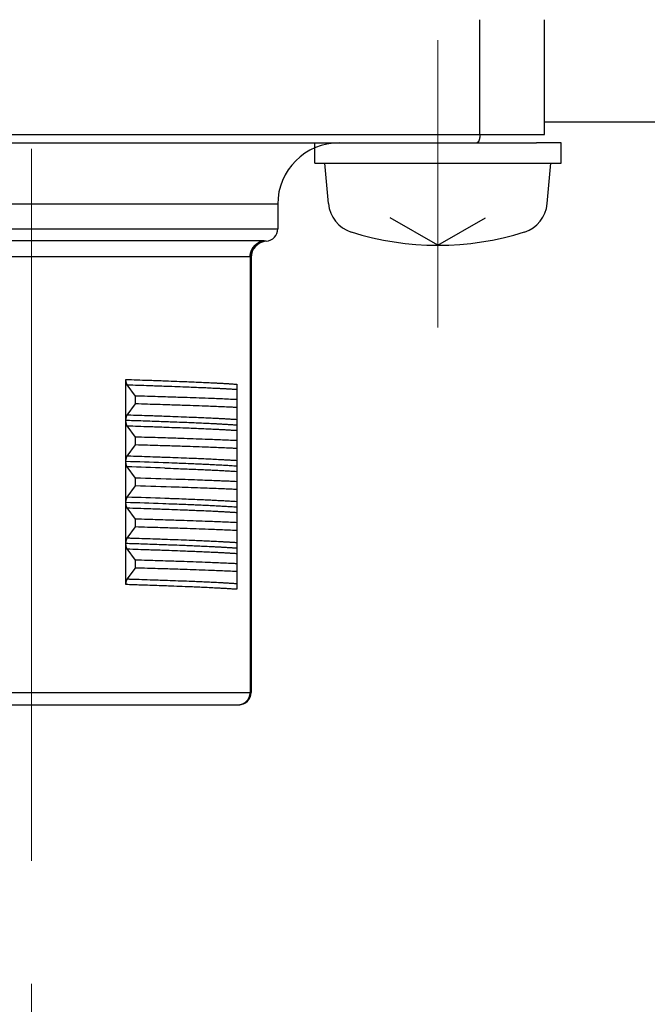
# Model space of a CAD drawing. Header units: millimetres. Extents: x 0 to 1300, y 0 to 891.
# Tile 103 of 124: x 347 to 362, y 540 to 564. Entities that reach past the tile are written whole.
import ezdxf

# ---------------------------------------------------------------- set-up
doc = ezdxf.new("R2010")
doc.units = ezdxf.units.MM
doc.header["$LTSCALE"] = 0.54643
doc.linetypes.add('CENTER', pattern=[50.8, 31.75, -6.35, 6.35, -6.35])
doc.layers.add('NoLayerName_001', color=7, linetype='Continuous')
doc.styles.get("Standard").update_dxf_attribs({"font": 'txt', "bigfont": 'extfont2'})
doc.dimstyles.get("Standard").update_dxf_attribs({"dimtxt": 2.5, "dimasz": 2.5, "dimexe": 1, "dimexo": 1, "dimtad": 1, "dimdec": 3, "dimzin": 0, "dimdsep": 46, "dimtxsty": 'Standard', "dimcen": 2.5, "dimadec": 3, "dimazin": 0, "dimtfac": 0.75, "dimtdec": 3, "dimtmove": 0, "dimatfit": 3, "dimfxl": 1, "dimarcsym": 0})

# ---------------------------------------------------------------- blocks, each defined once
blk = doc.blocks.new('_OPEN30')
at = {"color": 0, "linetype": 'ByBlock', "lineweight": -2}
for p, q in [((-1, 0.267949), (0, 0)), ((0, 0), (-1, -0.267949)), ((0, 0), (-1, 0))]:
    blk.add_line(p, q, dxfattribs=at)
blk = doc.blocks.new('*D144')
at = {"layer": 'Defpoints', "color": 0}
for p in [(347.035, 543.87), (519.535, 516.37), (347.035, 375.843)]:
    blk.add_point(p, dxfattribs=at)
at = {"layer": 'NoLayerName_001', "color": 0, "linetype": 'Continuous', "lineweight": 13}
for p, q in [((347.035, 540.87), (347.035, 372.843)), ((519.535, 513.37), (519.535, 372.843)), ((515.035, 375.843), (351.535, 375.843))]:
    blk.add_line(p, q, dxfattribs=at)
at = {"layer": 'NoLayerName_001', "color": 0, "lineweight": 13, "xscale": 4.5, "yscale": 4.5, "zscale": 4.5, "rotation": 180}
blk.add_blockref('_OPEN30', (347.035, 375.843), dxfattribs=at)
at = {"layer": 'NoLayerName_001', "color": 0, "lineweight": 13, "xscale": 4.5, "yscale": 4.5, "zscale": 4.5}
blk.add_blockref('_OPEN30', (519.535, 375.843), dxfattribs=at)
at = {"layer": 'NoLayerName_001', "color": 0, "lineweight": 13, "insert": (433.285, 385.138), "char_height": 10.5, "attachment_point": 5}
blk.add_mtext('\\W0.8000;１７３', dxfattribs=at)
blk = doc.blocks.new('*D147')
at = {"layer": 'Defpoints', "color": 0}
for p in [(316.535, 842.954), (598.535, 623.292), (316.535, 479.67)]:
    blk.add_point(p, dxfattribs=at)
at = {"layer": 'NoLayerName_001', "color": 0, "linetype": 'Continuous', "lineweight": 13}
for p, q in [((316.535, 482.67), (316.535, 845.954)), ((598.535, 626.292), (598.535, 845.954)), ((594.035, 842.954), (321.035, 842.954))]:
    blk.add_line(p, q, dxfattribs=at)
at = {"layer": 'NoLayerName_001', "color": 0, "lineweight": 13, "xscale": 4.5, "yscale": 4.5, "zscale": 4.5, "rotation": 180}
blk.add_blockref('_OPEN30', (316.535, 842.954), dxfattribs=at)
at = {"layer": 'NoLayerName_001', "color": 0, "lineweight": 13, "xscale": 4.5, "yscale": 4.5, "zscale": 4.5}
blk.add_blockref('_OPEN30', (598.535, 842.954), dxfattribs=at)
at = {"layer": 'NoLayerName_001', "color": 0, "lineweight": 13, "insert": (457.535, 851.314), "char_height": 10.5, "attachment_point": 5}
blk.add_mtext('\\W0.8000;282', dxfattribs=at)

msp = doc.modelspace()

# ---------------------------------------------------------------- linework, layer by layer
at = {"layer": 'NoLayerName_001', "color": 4, "linetype": 'CENTER', "lineweight": 13}
for p, q in [((347.0345, 543.8696), (347.0345, 568.8696)), ((356.9345, 563.8696), (356.9345, 556.8696))]:
    msp.add_line(p, q, dxfattribs=at)
at = {"layer": 'NoLayerName_001', "color": 60, "linetype": 'Continuous', "lineweight": 25}
for p, q in [((357.9575, 561.5696), (357.9575, 564.3696)), ((359.5345, 561.5696), (359.5345, 564.3696)), ((334.5345, 561.5696), (359.5345, 561.5696)), ((334.7345, 561.3696), (359.3345, 561.3696)), ((359.9345, 561.3696), (359.3345, 561.3696)), ((353.0345, 559.8696), (341.0345, 559.8696)), ((353.0345, 559.8696), (353.0345, 559.2696)), ((341.0345, 559.2696), (353.0345, 559.2696)), ((352.6693, 558.9765), (341.3998, 558.9765)), ((352.3621, 558.5858), (341.707, 558.5858)), ((352.3621, 558.5858), (352.3621, 547.9696)), ((352.3845, 558.581), (352.3845, 547.9696)), ((349.3378, 554.6015), (349.3378, 555.6002)), ((349.5703, 555.196), (349.3695, 555.4702)), ((352.0345, 555.4847), (352.0345, 554.4859)), ((349.5703, 555.0043), (349.5703, 555.196)), ((349.3695, 554.73), (349.5703, 555.0043)), ((349.3378, 552.6001), (349.3378, 554.5988)), ((349.5703, 554.196), (349.3695, 554.4702)), ((352.0345, 554.4848), (352.0345, 552.4849)), ((349.5703, 554.0043), (349.5703, 554.196)), ((349.3695, 553.73), (349.5703, 554.0043)), ((349.5703, 553.196), (349.3695, 553.4702)), ((349.3695, 552.73), (349.5703, 553.0043)), ((349.5703, 553.0043), (349.5703, 553.196)), ((349.3378, 551.6015), (349.3378, 552.5987)), ((352.0345, 552.4835), (352.0345, 551.4859)), ((349.5703, 552.196), (349.3695, 552.4702)), ((349.3695, 551.73), (349.5703, 552.0043)), ((349.5703, 552.0043), (349.5703, 552.196)), ((349.3378, 550.6001), (349.3378, 551.5999)), ((349.5703, 551.196), (349.3695, 551.4702)), ((352.0345, 551.4844), (352.0345, 550.4846)), ((349.5703, 551.0043), (349.5703, 551.196)), ((349.3695, 550.73), (349.5703, 551.0043)), ((341.6845, 547.9696), (352.3845, 547.9696)), ((341.9845, 547.6696), (352.0845, 547.6696))]:
    msp.add_line(p, q, dxfattribs=at)
at = {"layer": 'NoLayerName_001', "color": 7, "linetype": 'Continuous', "lineweight": 25}
for p, q in [((371.5345, 561.8696), (359.5345, 561.8696)), ((353.9345, 560.8696), (353.9345, 561.3696)), ((359.9345, 560.8696), (359.9345, 561.3696)), ((353.9345, 560.8696), (359.9345, 560.8696)), ((354.2705, 559.8877), (354.1845, 560.8696)), ((359.5986, 559.8877), (359.6845, 560.8696)), ((356.9345, 558.8696), (355.7716, 559.541)), ((356.9345, 558.8696), (358.0974, 559.541))]:
    msp.add_line(p, q, dxfattribs=at)
at = {"layer": 'NoLayerName_001', "color": 60, "linetype": 'Continuous', "lineweight": 25}
for centre, radius, start, end in [((354.5345, 559.8696), 1.5, 90, 180), ((352.7345, 559.2696), 0.3, 274.09604, 0), ((352.7844, 558.5809), 0.3999, 100.21878, 179.98988), ((352.7845, 558.5714), 0.4, 94.09602, 179.9997), ((342.2685, 332.0691), 221.6437, 87.938664, 88.172254), ((341.3898, 301.5095), 252.087, 87.9785, 88.186026), ((341.7836, 284.5656), 268.7432, 88.128269, 88.33965), ((341.7836, 284.3739), 268.7432, 88.128269, 88.33965), ((342.0918, 321.7396), 231.1051, 87.969045, 88.195413), ((342.2533, 330.6136), 222.0995, 87.940472, 88.172063), ((352.0845, 547.9696), 0.3, 270, 360)]:
    msp.add_arc(centre, radius, start, end, dxfattribs=at)
at = {"layer": 'NoLayerName_001', "color": 7, "linetype": 'Continuous', "lineweight": 25}
for centre, radius, start, end in [((355.0674, 559.9574), 0.8, 185, 252.47322), ((358.8017, 559.9574), 0.8, 287.52678, 355), ((356.9345, 565.8696), 7, 252.47322, 287.52678)]:
    msp.add_arc(centre, radius, start, end, dxfattribs=at)
at = {"layer": 'NoLayerName_001', "color": 60, "linetype": 'Continuous', "lineweight": 25}
for points, knots in [([(357.9089, 561.3825), (357.9076, 561.3814), (357.9052, 561.379), (357.9012, 561.3759), (357.8968, 561.3733), (357.8921, 561.3713), (357.8872, 561.3698), (357.8838, 561.3697), (357.8821, 561.3696)], [0, 0, 0, 0, 0.005072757, 0.010138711, 0.015210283, 0.020314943, 0.025412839, 0.030469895, 0.030469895, 0.030469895, 0.030469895]), ([(357.9575, 561.5696), (357.9575, 561.5679), (357.9574, 561.5645), (357.9574, 561.5595), (357.9573, 561.5544), (357.9571, 561.5494), (357.9569, 561.5443), (357.9566, 561.5393), (357.9563, 561.5342), (357.9559, 561.5292), (357.9555, 561.5242), (357.9551, 561.5191), (357.9545, 561.5141), (357.954, 561.5091), (357.9533, 561.5041), (357.9527, 561.4991), (357.9519, 561.4941), (357.9511, 561.4891), (357.9503, 561.4841), (357.9494, 561.4791), (357.9484, 561.4742), (357.9473, 561.4692), (357.9462, 561.4643), (357.945, 561.4594), (357.9438, 561.4545), (357.9425, 561.4496), (357.9411, 561.4448), (357.9396, 561.44), (357.938, 561.4352), (357.9363, 561.4304), (357.9345, 561.4257), (357.9326, 561.421), (357.9306, 561.4164), (357.9285, 561.4118), (357.9262, 561.4073), (357.9238, 561.4028), (357.9212, 561.3985), (357.9185, 561.3942), (357.9155, 561.3901), (357.9124, 561.3862), (357.91, 561.3838), (357.9089, 561.3825)], [0, 0, 0, 0, 0.00504769, 0.01009709, 0.01514791, 0.02019983, 0.02525261, 0.03030597, 0.0353597, 0.04041358, 0.04546743, 0.05052108, 0.05557441, 0.06062729, 0.06567964, 0.0707314, 0.07578253, 0.08083302, 0.08588284, 0.09093196, 0.09598043, 0.10102839, 0.10607612, 0.11112397, 0.11617244, 0.12122166, 0.12627115, 0.13132056, 0.13636989, 0.14141945, 0.14646989, 0.15152166, 0.15657353, 0.1616247, 0.16667554, 0.17172767, 0.17678339, 0.18184003, 0.18689505, 0.1919513, 0.19701749, 0.19701749, 0.19701749, 0.19701749]), ([(352.3621, 558.5858), (352.3622, 558.5918), (352.3623, 558.6037), (352.3635, 558.6215), (352.3655, 558.6393), (352.3682, 558.657), (352.3717, 558.6745), (352.376, 558.6919), (352.381, 558.7091), (352.3868, 558.7261), (352.3933, 558.7428), (352.4005, 558.7591), (352.4085, 558.7752), (352.4172, 558.7908), (352.4265, 558.8061), (352.4366, 558.8209), (352.4472, 558.8352), (352.4585, 558.8491), (352.4705, 558.8624), (352.483, 558.8752), (352.4961, 558.8874), (352.5097, 558.899), (352.5238, 558.91), (352.5385, 558.9204), (352.5536, 558.93), (352.5691, 558.9389), (352.5851, 558.9471), (352.6014, 558.9546), (352.618, 558.9613), (352.6348, 558.9672), (352.6519, 558.9724), (352.6635, 558.9751), (352.6693, 558.9765)], [0, 0, 0, 0, 0.01782488, 0.03568105, 0.05356221, 0.07146175, 0.08937307, 0.10728978, 0.12520603, 0.1431168, 0.16102032, 0.17891764, 0.19680967, 0.21469721, 0.23258117, 0.25046272, 0.26834354, 0.28622567, 0.30410997, 0.3219967, 0.33988627, 0.35777937, 0.37567727, 0.39358199, 0.41149639, 0.42941974, 0.44734551, 0.46526624, 0.48317423, 0.50106184, 0.51892186, 0.53674783, 0.53674783, 0.53674783, 0.53674783]), ([(352.7135, 558.9745), (352.7127, 558.9746), (352.7113, 558.9748), (352.7091, 558.975), (352.7069, 558.9752), (352.7047, 558.9754), (352.7025, 558.9756), (352.7003, 558.9757), (352.6981, 558.9759), (352.6958, 558.976), (352.6936, 558.9761), (352.6914, 558.9762), (352.6892, 558.9762), (352.687, 558.9763), (352.6848, 558.9764), (352.6826, 558.9764), (352.6804, 558.9765), (352.6781, 558.9765), (352.6759, 558.9765), (352.6737, 558.9765), (352.6715, 558.9765), (352.67, 558.9765), (352.6693, 558.9765)], [0, 0, 0, 0, 0.002212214, 0.004424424, 0.006636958, 0.008849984, 0.011063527, 0.013277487, 0.015491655, 0.017705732, 0.019919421, 0.022132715, 0.024345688, 0.026558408, 0.028770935, 0.030983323, 0.033195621, 0.035407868, 0.037620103, 0.039832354, 0.04204465, 0.04425701, 0.04425701, 0.04425701, 0.04425701]), ([(352.756, 558.9703), (352.7558, 558.9703), (352.7553, 558.9704), (352.7547, 558.9704), (352.754, 558.9705), (352.7533, 558.9705), (352.7518, 558.9706), (352.7501, 558.9707), (352.7481, 558.9708), (352.7468, 558.9709), (352.7455, 558.971), (352.7442, 558.9711), (352.7429, 558.9712), (352.7416, 558.9713), (352.7402, 558.9714), (352.7389, 558.9715), (352.7376, 558.9717), (352.7363, 558.9718), (352.735, 558.9719), (352.7337, 558.972), (352.7324, 558.9722), (352.7311, 558.9723), (352.7298, 558.9724), (352.7285, 558.9726), (352.7272, 558.9727), (352.7259, 558.9729), (352.7246, 558.973), (352.7232, 558.9732), (352.7219, 558.9733), (352.7206, 558.9735), (352.7193, 558.9737), (352.718, 558.9738), (352.7167, 558.974), (352.7154, 558.9742), (352.7143, 558.9743), (352.7137, 558.9744), (352.7135, 558.9745)], [0, 0, 0, 0, 0.000658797, 0.001305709, 0.001979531, 0.002629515, 0.003283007, 0.006571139, 0.00788493, 0.009199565, 0.010514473, 0.011829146, 0.013143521, 0.014457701, 0.015771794, 0.017085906, 0.0184001, 0.019714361, 0.02102867, 0.022343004, 0.023657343, 0.024971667, 0.026285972, 0.027600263, 0.028914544, 0.030228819, 0.031543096, 0.032857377, 0.034171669, 0.035485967, 0.03680027, 0.038114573, 0.039428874, 0.040743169, 0.042057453, 0.042714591, 0.042714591, 0.042714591, 0.042714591]), ([(352.3845, 558.581), (352.3845, 558.5812), (352.3845, 558.5817), (352.384, 558.5823), (352.3835, 558.5828), (352.3829, 558.5832), (352.3823, 558.5835), (352.3817, 558.5837), (352.381, 558.584), (352.3804, 558.5842), (352.3797, 558.5843), (352.379, 558.5845), (352.3784, 558.5847), (352.3777, 558.5848), (352.377, 558.5849), (352.3764, 558.585), (352.3757, 558.5851), (352.375, 558.5852), (352.3743, 558.5853), (352.3737, 558.5854), (352.373, 558.5854), (352.3723, 558.5855), (352.3716, 558.5855), (352.3709, 558.5856), (352.3703, 558.5856), (352.3696, 558.5856), (352.3689, 558.5857), (352.3682, 558.5857), (352.3675, 558.5857), (352.3668, 558.5858), (352.3662, 558.5858), (352.3655, 558.5858), (352.3648, 558.5858), (352.3641, 558.5858), (352.3634, 558.5858), (352.3628, 558.5858), (352.3623, 558.5858), (352.3621, 558.5858)], [0, 0, 0, 0, 0.000669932, 0.001370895, 0.00210487, 0.002827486, 0.003515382, 0.004188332, 0.00486234, 0.005542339, 0.006226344, 0.006911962, 0.007596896, 0.008280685, 0.008963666, 0.009646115, 0.010328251, 0.011010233, 0.011692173, 0.012374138, 0.013056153, 0.013738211, 0.014420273, 0.015102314, 0.015784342, 0.016466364, 0.017148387, 0.017830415, 0.018512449, 0.019194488, 0.01987653, 0.020558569, 0.0212406, 0.021922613, 0.022604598, 0.023286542, 0.023968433, 0.023968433, 0.023968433, 0.023968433]), ([(349.3378, 555.6002), (349.5177, 555.5942), (349.8174, 555.5845), (350.2071, 555.5708), (350.5068, 555.5598), (350.7466, 555.5505), (350.9564, 555.5418), (351.1361, 555.5341), (351.3159, 555.5259), (351.4657, 555.5186), (351.5855, 555.5124), (351.6754, 555.5075), (351.7652, 555.5024), (351.855, 555.497), (351.9448, 555.4912), (352.0046, 555.4869), (352.0345, 555.4848)], [0, 0, 0, 0, 0.5398649, 0.8997755, 1.169709, 1.4396418, 1.6195964, 1.7995507, 1.9795055, 2.1594623, 2.2494424, 2.3394233, 2.4294037, 2.5193829, 2.6093606, 2.6993377, 2.6993377, 2.6993377, 2.6993377]), ([(349.3695, 555.4702), (349.3685, 555.4717), (349.3664, 555.4747), (349.3636, 555.4793), (349.361, 555.4841), (349.3586, 555.489), (349.3564, 555.4939), (349.3544, 555.499), (349.3525, 555.5041), (349.3508, 555.5092), (349.3492, 555.5144), (349.3477, 555.5196), (349.3464, 555.5248), (349.3451, 555.5301), (349.344, 555.5354), (349.343, 555.5408), (349.342, 555.5461), (349.3412, 555.5515), (349.3405, 555.5568), (349.3398, 555.5622), (349.3393, 555.5677), (349.3388, 555.5731), (349.3384, 555.5785), (349.3382, 555.5839), (349.338, 555.5893), (349.3378, 555.5948), (349.3378, 555.5984), (349.3378, 555.6002)], [0, 0, 0, 0, 0.00541573, 0.01083721, 0.01626685, 0.02170243, 0.02713772, 0.03256564, 0.03798756, 0.04340669, 0.04882535, 0.05424496, 0.0596662, 0.06508911, 0.07051387, 0.07594062, 0.08136936, 0.08679993, 0.09223206, 0.09766529, 0.10309908, 0.10853274, 0.11396547, 0.11939634, 0.12482434, 0.13024834, 0.13566712, 0.13566712, 0.13566712, 0.13566712]), ([(349.3695, 555.4702), (349.5473, 555.4644), (349.8435, 555.455), (350.2285, 555.4416), (350.5247, 555.4309), (350.7617, 555.4219), (350.969, 555.4136), (351.1466, 555.4061), (351.3243, 555.3983), (351.4723, 555.3913), (351.5907, 555.3854), (351.6795, 555.3808), (351.7683, 555.376), (351.8571, 555.3709), (351.9458, 555.3655), (352.005, 555.3615), (352.0345, 555.3596)], [0, 0, 0, 0, 0.5334838, 0.8891401, 1.1558826, 1.4226247, 1.6004524, 1.77828, 1.956108, 2.1339374, 2.2228532, 2.3117694, 2.4006853, 2.4896004, 2.5785145, 2.6674283, 2.6674283, 2.6674283, 2.6674283]), ([(352.0345, 555.1086), (352.0017, 555.1102), (351.9032, 555.1149), (351.7389, 555.1221), (351.5418, 555.1302), (351.3119, 555.1392), (351.049, 555.1489), (350.7204, 555.1603), (350.3261, 555.1732), (349.9318, 555.1853), (349.6688, 555.1931), (349.5703, 555.196)], [0, 0, 0, 0, 0.0986346, 0.2959042, 0.4931742, 0.6904438, 0.9863477, 1.2822516, 1.6767904, 2.1699645, 2.4658686, 2.4658686, 2.4658686, 2.4658686]), ([(352.0345, 554.9169), (352.0017, 554.9185), (351.9032, 554.9232), (351.7389, 554.9304), (351.5418, 554.9385), (351.3119, 554.9475), (351.049, 554.9572), (350.7204, 554.9686), (350.3261, 554.9815), (349.9318, 554.9936), (349.6688, 555.0013), (349.5703, 555.0043)], [0, 0, 0, 0, 0.0986346, 0.2959042, 0.4931742, 0.6904438, 0.9863477, 1.2822516, 1.6767904, 2.1699645, 2.4658686, 2.4658686, 2.4658686, 2.4658686]), ([(349.3378, 554.6015), (349.3378, 554.603), (349.3378, 554.606), (349.3379, 554.6104), (349.3381, 554.6149), (349.3383, 554.6194), (349.3386, 554.6238), (349.3389, 554.6283), (349.3393, 554.6327), (349.3398, 554.6372), (349.3403, 554.6416), (349.3409, 554.6461), (349.3415, 554.6505), (349.3422, 554.6549), (349.343, 554.6593), (349.3438, 554.6637), (349.3447, 554.6681), (349.3457, 554.6725), (349.3467, 554.6768), (349.3478, 554.6812), (349.3491, 554.6855), (349.3504, 554.6897), (349.3517, 554.694), (349.3532, 554.6982), (349.3548, 554.7024), (349.3565, 554.7066), (349.3583, 554.7107), (349.3603, 554.7147), (349.3623, 554.7187), (349.3646, 554.7226), (349.3669, 554.7264), (349.3687, 554.7288), (349.3695, 554.73)], [0, 0, 0, 0, 0.00447081, 0.00894226, 0.01341437, 0.01788711, 0.02236044, 0.02683429, 0.03130858, 0.03578321, 0.04025804, 0.04473284, 0.04920732, 0.05368128, 0.05815464, 0.06262742, 0.06709973, 0.07157185, 0.07604414, 0.0805168, 0.08498963, 0.08946272, 0.09393648, 0.0984117, 0.10288955, 0.10737164, 0.11185848, 0.11634596, 0.1208302, 0.12530909, 0.12978258, 0.13425287, 0.13425287, 0.13425287, 0.13425287]), ([(352.0345, 554.6194), (352.005, 554.6214), (351.9458, 554.6253), (351.8571, 554.6307), (351.7683, 554.6358), (351.6795, 554.6406), (351.5611, 554.6467), (351.4131, 554.654), (351.2355, 554.6621), (351.0578, 554.6697), (350.8505, 554.6782), (350.6136, 554.6874), (350.3174, 554.6983), (349.9323, 554.7118), (349.6065, 554.7225), (349.3991, 554.7291), (349.3695, 554.73)], [0, 0, 0, 0, 0.0889138, 0.1778279, 0.266743, 0.3556589, 0.4445751, 0.6224059, 0.8002343, 0.978062, 1.1558896, 1.4226315, 1.6893739, 2.0450304, 2.5785142, 2.6674281, 2.6674281, 2.6674281, 2.6674281]), ([(352.0345, 554.4846), (352.0046, 554.4868), (351.9448, 554.4911), (351.855, 554.4969), (351.7652, 554.5023), (351.6754, 554.5074), (351.5855, 554.5123), (351.4657, 554.5185), (351.3159, 554.5258), (351.1361, 554.534), (350.9564, 554.5417), (350.7466, 554.5504), (350.4769, 554.5608), (350.1172, 554.574), (349.7275, 554.5874), (349.4577, 554.5961), (349.3378, 554.6001)], [0, 0, 0, 0, 0.0899771, 0.1799549, 0.269934, 0.3599145, 0.4498954, 0.5398754, 0.7198323, 0.8997871, 1.0797414, 1.2596961, 1.5296289, 1.8895401, 2.339428, 2.699338, 2.699338, 2.699338, 2.699338]), ([(349.3695, 554.4702), (349.3687, 554.4715), (349.3669, 554.4739), (349.3645, 554.4777), (349.3623, 554.4816), (349.3603, 554.4855), (349.3583, 554.4896), (349.3565, 554.4937), (349.3548, 554.4979), (349.3532, 554.502), (349.3517, 554.5063), (349.3503, 554.5105), (349.349, 554.5148), (349.3478, 554.5191), (349.3467, 554.5234), (349.3457, 554.5278), (349.3447, 554.5322), (349.3438, 554.5365), (349.343, 554.5409), (349.3422, 554.5454), (349.3415, 554.5498), (349.3409, 554.5542), (349.3403, 554.5586), (349.3398, 554.5631), (349.3393, 554.5675), (349.3389, 554.572), (349.3386, 554.5765), (349.3383, 554.5809), (349.3381, 554.5854), (349.3379, 554.5899), (349.3378, 554.5943), (349.3378, 554.5973), (349.3378, 554.5988)], [0, 0, 0, 0, 0.00447208, 0.00894737, 0.01342807, 0.0179141, 0.02240338, 0.02689202, 0.03137589, 0.03585552, 0.04033251, 0.04480805, 0.04928293, 0.05375757, 0.05823204, 0.06270616, 0.06718011, 0.07165426, 0.07612885, 0.08060401, 0.08507977, 0.08955601, 0.09403256, 0.09850911, 0.10298545, 0.10746147, 0.11193707, 0.11641217, 0.12088669, 0.12536061, 0.12983387, 0.13430648, 0.13430648, 0.13430648, 0.13430648]), ([(349.3695, 554.4702), (349.5473, 554.4644), (349.8435, 554.455), (350.2285, 554.4416), (350.5247, 554.4309), (350.7617, 554.4219), (350.969, 554.4136), (351.1466, 554.4061), (351.3243, 554.3982), (351.4723, 554.3913), (351.5907, 554.3854), (351.6795, 554.3808), (351.7683, 554.376), (351.8571, 554.3709), (351.9458, 554.3655), (352.005, 554.3615), (352.0345, 554.3596)], [0, 0, 0, 0, 0.5334838, 0.88914, 1.1558826, 1.4226247, 1.6004524, 1.77828, 1.9561079, 2.1339373, 2.2228531, 2.3117694, 2.4006853, 2.4896003, 2.5785145, 2.6674282, 2.6674282, 2.6674282, 2.6674282]), ([(352.0345, 554.1086), (352.0017, 554.1102), (351.9032, 554.1149), (351.7389, 554.1221), (351.5418, 554.1302), (351.3119, 554.1392), (351.049, 554.1489), (350.7204, 554.1603), (350.3261, 554.1732), (349.9318, 554.1853), (349.6688, 554.1931), (349.5703, 554.196)], [0, 0, 0, 0, 0.0986346, 0.2959042, 0.4931742, 0.6904438, 0.9863477, 1.2822516, 1.6767904, 2.1699645, 2.4658686, 2.4658686, 2.4658686, 2.4658686]), ([(352.0345, 553.9169), (352.0017, 553.9185), (351.9032, 553.9232), (351.7389, 553.9304), (351.5418, 553.9385), (351.3119, 553.9475), (351.049, 553.9572), (350.7204, 553.9686), (350.3261, 553.9815), (349.9318, 553.9936), (349.6688, 554.0013), (349.5703, 554.0043)], [0, 0, 0, 0, 0.0986346, 0.2959042, 0.4931742, 0.6904438, 0.9863477, 1.2822516, 1.6767904, 2.1699645, 2.4658686, 2.4658686, 2.4658686, 2.4658686]), ([(349.3378, 553.5989), (349.3378, 553.6008), (349.3378, 553.6044), (349.338, 553.6099), (349.3381, 553.6153), (349.3384, 553.6208), (349.3388, 553.6263), (349.3392, 553.6317), (349.3398, 553.6372), (349.3404, 553.6426), (349.3411, 553.6481), (349.3419, 553.6535), (349.3429, 553.6589), (349.3439, 553.6642), (349.345, 553.6696), (349.3462, 553.6749), (349.3476, 553.6802), (349.3491, 553.6855), (349.3507, 553.6907), (349.3524, 553.6959), (349.3543, 553.701), (349.3563, 553.7061), (349.3585, 553.7111), (349.3609, 553.7161), (349.3635, 553.7209), (349.3664, 553.7256), (349.3685, 553.7285), (349.3695, 553.73)], [0, 0, 0, 0, 0.00546443, 0.01093429, 0.01640824, 0.02188507, 0.02736367, 0.03284305, 0.03832239, 0.04380095, 0.0492782, 0.05475371, 0.06022724, 0.0656987, 0.07116818, 0.07663596, 0.08210231, 0.0875673, 0.09303156, 0.09849649, 0.10396436, 0.10943832, 0.1149197, 0.12040121, 0.12587657, 0.13134355, 0.13680471, 0.13680471, 0.13680471, 0.13680471]), ([(352.0345, 553.6194), (352.005, 553.6214), (351.9458, 553.6253), (351.8571, 553.6307), (351.7683, 553.6358), (351.6795, 553.6406), (351.5611, 553.6467), (351.4131, 553.654), (351.2355, 553.6621), (351.0578, 553.6697), (350.8505, 553.6782), (350.6136, 553.6874), (350.3174, 553.6983), (349.9323, 553.7118), (349.6065, 553.7225), (349.3991, 553.7291), (349.3695, 553.73)], [0, 0, 0, 0, 0.0889137, 0.1778279, 0.2667429, 0.3556588, 0.444575, 0.6224057, 0.8002341, 0.9780617, 1.1558893, 1.4226311, 1.6893735, 2.0450299, 2.5785135, 2.6674274, 2.6674274, 2.6674274, 2.6674274]), ([(349.3695, 553.4702), (349.3685, 553.4717), (349.3664, 553.4746), (349.3636, 553.4793), (349.361, 553.4841), (349.3586, 553.4889), (349.3564, 553.4939), (349.3544, 553.4989), (349.3525, 553.504), (349.3508, 553.5092), (349.3492, 553.5144), (349.3477, 553.5196), (349.3464, 553.5248), (349.3451, 553.5301), (349.344, 553.5354), (349.343, 553.5407), (349.342, 553.5461), (349.3412, 553.5515), (349.3405, 553.5568), (349.3398, 553.5622), (349.3393, 553.5676), (349.3388, 553.5731), (349.3384, 553.5785), (349.3382, 553.5839), (349.338, 553.5893), (349.3378, 553.5948), (349.3378, 553.5984), (349.3378, 553.6002)], [0, 0, 0, 0, 0.00541685, 0.01083945, 0.01627018, 0.02170683, 0.02714321, 0.03257222, 0.03799525, 0.04341552, 0.04883531, 0.05425605, 0.05967839, 0.06510238, 0.0705282, 0.07595599, 0.08138578, 0.08681741, 0.09225059, 0.0976849, 0.10311978, 0.10855454, 0.11398838, 0.11942037, 0.1248495, 0.13027463, 0.13569452, 0.13569452, 0.13569452, 0.13569452]), ([(352.0345, 553.4846), (352.0107, 553.4863), (351.9629, 553.4898), (351.8912, 553.4945), (351.8195, 553.499), (351.7478, 553.5033), (351.6761, 553.5073), (351.6044, 553.5112), (351.5088, 553.5163), (351.3892, 553.5223), (351.2457, 553.529), (351.1022, 553.5355), (350.9347, 553.5427), (350.7434, 553.5505), (350.5041, 553.5598), (350.3366, 553.5659), (350.2409, 553.5694)], [0, 0, 0, 0, 0.071828, 0.1436565, 0.2154857, 0.2873154, 0.3591448, 0.4309737, 0.5028021, 0.6464584, 0.7901146, 0.9337709, 1.0774275, 1.2929131, 1.5083992, 1.7957132, 1.7957132, 1.7957132, 1.7957132]), ([(350.2821, 553.4397), (350.3756, 553.4362), (350.5392, 553.4304), (350.773, 553.4215), (350.9833, 553.4131), (351.1703, 553.4051), (351.3339, 553.3978), (351.474, 553.3912), (351.5909, 553.3854), (351.6843, 553.3805), (351.7544, 553.3767), (351.8244, 553.3727), (351.8945, 553.3686), (351.9645, 553.3643), (352.0112, 553.3611), (352.0345, 553.3596)], [0, 0, 0, 0, 0.280698, 0.4912221, 0.7017457, 0.9122687, 1.0526172, 1.1929657, 1.3333144, 1.4034892, 1.4736643, 1.5438395, 1.6140144, 1.6841889, 1.7543631, 1.7543631, 1.7543631, 1.7543631]), ([(352.0345, 553.1086), (351.9855, 553.1109), (351.8873, 553.1156), (351.74, 553.122), (351.5681, 553.1292), (351.3717, 553.1369), (351.1261, 553.1461), (350.856, 553.1557), (350.6595, 553.1621), (350.5613, 553.1654)], [0, 0, 0, 0, 0.1474391, 0.2948786, 0.4423186, 0.6634789, 0.8846384, 1.179517, 1.4743954, 1.4743954, 1.4743954, 1.4743954]), ([(352.0345, 552.9169), (351.9855, 552.9192), (351.8873, 552.9239), (351.74, 552.9303), (351.5681, 552.9375), (351.3717, 552.9452), (351.1261, 552.9544), (350.856, 552.9639), (350.6595, 552.9704), (350.5613, 552.9737)], [0, 0, 0, 0, 0.1474391, 0.2948786, 0.4423186, 0.6634789, 0.8846384, 1.179517, 1.4743954, 1.4743954, 1.4743954, 1.4743954]), ([(349.3378, 552.6001), (349.3378, 552.6019), (349.3378, 552.6055), (349.338, 552.6109), (349.3382, 552.6163), (349.3384, 552.6218), (349.3388, 552.6272), (349.3393, 552.6326), (349.3398, 552.638), (349.3405, 552.6434), (349.3412, 552.6488), (349.342, 552.6542), (349.343, 552.6595), (349.344, 552.6648), (349.3451, 552.6701), (349.3464, 552.6754), (349.3477, 552.6807), (349.3492, 552.6859), (349.3508, 552.6911), (349.3525, 552.6962), (349.3544, 552.7013), (349.3564, 552.7063), (349.3586, 552.7113), (349.361, 552.7162), (349.3636, 552.721), (349.3664, 552.7256), (349.3685, 552.7286), (349.3695, 552.73)], [0, 0, 0, 0, 0.00541983, 0.01084487, 0.01627392, 0.02170584, 0.02713962, 0.03257433, 0.03800918, 0.04344348, 0.04887667, 0.05430833, 0.05973815, 0.06516599, 0.07059184, 0.07601585, 0.08143818, 0.08685888, 0.09227861, 0.0976988, 0.10312175, 0.10855068, 0.11398698, 0.11942358, 0.12485426, 0.13027681, 0.13569361, 0.13569361, 0.13569361, 0.13569361]), ([(349.3695, 552.4702), (349.3687, 552.4715), (349.3669, 552.4739), (349.3646, 552.4777), (349.3623, 552.4816), (349.3603, 552.4855), (349.3583, 552.4896), (349.3565, 552.4937), (349.3548, 552.4978), (349.3532, 552.502), (349.3517, 552.5062), (349.3504, 552.5105), (349.3491, 552.5148), (349.3478, 552.5191), (349.3467, 552.5234), (349.3457, 552.5278), (349.3447, 552.5321), (349.3438, 552.5365), (349.343, 552.5409), (349.3422, 552.5453), (349.3415, 552.5497), (349.3409, 552.5541), (349.3403, 552.5586), (349.3398, 552.563), (349.3393, 552.5675), (349.3389, 552.5719), (349.3386, 552.5764), (349.3383, 552.5808), (349.3381, 552.5853), (349.3379, 552.5898), (349.3378, 552.5943), (349.3378, 552.5972), (349.3378, 552.5987)], [0, 0, 0, 0, 0.0044688, 0.00894079, 0.01341819, 0.01790092, 0.02238689, 0.02687222, 0.03135279, 0.03582914, 0.04030285, 0.04477511, 0.0492467, 0.05371804, 0.05818921, 0.06266002, 0.06713065, 0.07160149, 0.07607278, 0.08054464, 0.08501711, 0.08949008, 0.09396336, 0.09843666, 0.10290976, 0.10738253, 0.11185486, 0.11632669, 0.12079793, 0.12526854, 0.12973851, 0.13420782, 0.13420782, 0.13420782, 0.13420782]), ([(352.0345, 552.4846), (352.0106, 552.4863), (351.9627, 552.4898), (351.8908, 552.4946), (351.8188, 552.4991), (351.7469, 552.5033), (351.6749, 552.5074), (351.603, 552.5113), (351.507, 552.5164), (351.3871, 552.5224), (351.2431, 552.5291), (351.0991, 552.5356), (350.9311, 552.5429), (350.7391, 552.5507), (350.4991, 552.56), (350.331, 552.5661), (350.235, 552.5696)], [0, 0, 0, 0, 0.0720638, 0.1441281, 0.216193, 0.2882585, 0.3603237, 0.4323883, 0.5044525, 0.6485804, 0.7927081, 0.936836, 1.0809641, 1.297157, 1.5133505, 1.8016076, 1.8016076, 1.8016076, 1.8016076]), ([(352.0345, 552.6194), (352.0112, 552.621), (351.9645, 552.6241), (351.8945, 552.6284), (351.8244, 552.6326), (351.7544, 552.6365), (351.6609, 552.6416), (351.5441, 552.6476), (351.404, 552.6544), (351.2638, 552.6608), (351.1002, 552.668), (350.9132, 552.6757), (350.6795, 552.6849), (350.4691, 552.6928), (350.3288, 552.6978), (350.2821, 552.6995)], [0, 0, 0, 0, 0.0701742, 0.1403487, 0.2105236, 0.2806988, 0.3508739, 0.4912231, 0.6315716, 0.7719202, 0.9122687, 1.1227919, 1.3333157, 1.6140143, 1.7543631, 1.7543631, 1.7543631, 1.7543631]), ([(349.3695, 552.4702), (349.5473, 552.4644), (349.8435, 552.455), (350.2285, 552.4416), (350.5247, 552.4309), (350.7617, 552.4219), (350.969, 552.4136), (351.1466, 552.4061), (351.3243, 552.3983), (351.4723, 552.3913), (351.5907, 552.3854), (351.6795, 552.3808), (351.7683, 552.376), (351.8571, 552.3709), (351.9458, 552.3655), (352.005, 552.3615), (352.0345, 552.3596)], [0, 0, 0, 0, 0.5334838, 0.8891401, 1.1558827, 1.4226248, 1.6004525, 1.7782801, 1.9561081, 2.1339375, 2.2228533, 2.3117695, 2.4006855, 2.4896005, 2.5785147, 2.6674284, 2.6674284, 2.6674284, 2.6674284]), ([(352.0345, 552.1086), (352.0017, 552.1102), (351.9032, 552.1149), (351.7389, 552.1221), (351.5418, 552.1302), (351.3119, 552.1392), (351.049, 552.1489), (350.7204, 552.1603), (350.3261, 552.1732), (349.9318, 552.1853), (349.6688, 552.1931), (349.5703, 552.196)], [0, 0, 0, 0, 0.0986346, 0.2959042, 0.4931742, 0.6904438, 0.9863477, 1.2822516, 1.6767904, 2.1699645, 2.4658686, 2.4658686, 2.4658686, 2.4658686]), ([(352.0345, 551.9169), (352.0017, 551.9185), (351.9032, 551.9232), (351.7389, 551.9304), (351.5418, 551.9385), (351.3119, 551.9475), (351.049, 551.9572), (350.7204, 551.9686), (350.3261, 551.9815), (349.9318, 551.9936), (349.6688, 552.0013), (349.5703, 552.0043)], [0, 0, 0, 0, 0.0986346, 0.2959042, 0.4931742, 0.6904438, 0.9863477, 1.2822516, 1.6767904, 2.1699645, 2.4658686, 2.4658686, 2.4658686, 2.4658686]), ([(349.3378, 551.6015), (349.3378, 551.603), (349.3378, 551.606), (349.3379, 551.6105), (349.3381, 551.6149), (349.3383, 551.6194), (349.3386, 551.6239), (349.3389, 551.6283), (349.3393, 551.6328), (349.3398, 551.6372), (349.3403, 551.6417), (349.3409, 551.6461), (349.3415, 551.6505), (349.3422, 551.655), (349.343, 551.6594), (349.3438, 551.6638), (349.3447, 551.6681), (349.3457, 551.6725), (349.3467, 551.6768), (349.3478, 551.6812), (349.3491, 551.6855), (349.3504, 551.6898), (349.3517, 551.694), (349.3532, 551.6982), (349.3548, 551.7024), (349.3565, 551.7066), (349.3583, 551.7107), (349.3603, 551.7147), (349.3623, 551.7187), (349.3646, 551.7226), (349.3669, 551.7264), (349.3687, 551.7288), (349.3695, 551.73)], [0, 0, 0, 0, 0.00446934, 0.00893933, 0.01340997, 0.01788124, 0.02235312, 0.02682552, 0.03129837, 0.03577155, 0.04024493, 0.04471828, 0.0491913, 0.0536638, 0.0581357, 0.062607, 0.06707784, 0.07154848, 0.0760193, 0.08049049, 0.08496186, 0.08943348, 0.09390578, 0.09837954, 0.10285594, 0.10733656, 0.11182193, 0.11630794, 0.1207907, 0.12526813, 0.12974015, 0.13420898, 0.13420898, 0.13420898, 0.13420898]), ([(352.0345, 551.4846), (352.0046, 551.4868), (351.9448, 551.4911), (351.855, 551.4969), (351.7652, 551.5023), (351.6754, 551.5074), (351.5855, 551.5123), (351.4657, 551.5185), (351.3159, 551.5258), (351.1361, 551.534), (350.9564, 551.5417), (350.7466, 551.5504), (350.4769, 551.5609), (350.1172, 551.574), (349.7275, 551.5874), (349.4577, 551.5961), (349.3378, 551.6001)], [0, 0, 0, 0, 0.0899771, 0.1799547, 0.2699338, 0.3599141, 0.449895, 0.5398749, 0.7198316, 0.8997863, 1.0797404, 1.2596949, 1.5296275, 1.8895384, 2.3394259, 2.6993355, 2.6993355, 2.6993355, 2.6993355]), ([(349.3695, 551.4702), (349.3685, 551.4717), (349.3664, 551.4746), (349.3636, 551.4793), (349.361, 551.484), (349.3586, 551.4889), (349.3564, 551.4939), (349.3544, 551.4989), (349.3525, 551.504), (349.3508, 551.5091), (349.3492, 551.5143), (349.3477, 551.5195), (349.3464, 551.5247), (349.3452, 551.53), (349.344, 551.5353), (349.343, 551.5406), (349.3421, 551.5459), (349.3412, 551.5513), (349.3405, 551.5567), (349.3398, 551.562), (349.3393, 551.5674), (349.3388, 551.5728), (349.3385, 551.5782), (349.3382, 551.5837), (349.338, 551.5891), (349.3378, 551.5945), (349.3378, 551.5981), (349.3378, 551.5999)], [0, 0, 0, 0, 0.00540551, 0.01081675, 0.01623608, 0.02166127, 0.02708615, 0.03250367, 0.03791524, 0.04332408, 0.04873249, 0.0541419, 0.05955298, 0.06496578, 0.07038043, 0.07579706, 0.08121567, 0.08663609, 0.09205801, 0.09748101, 0.10290452, 0.10832787, 0.11375026, 0.11917079, 0.12458844, 0.13000212, 0.13541062, 0.13541062, 0.13541062, 0.13541062]), ([(352.0345, 551.6194), (352.005, 551.6214), (351.9458, 551.6253), (351.8571, 551.6307), (351.7683, 551.6358), (351.6795, 551.6406), (351.5611, 551.6467), (351.4131, 551.654), (351.2355, 551.6621), (351.0578, 551.6697), (350.8505, 551.6782), (350.6136, 551.6874), (350.3174, 551.6983), (349.9323, 551.7118), (349.6065, 551.7225), (349.3991, 551.7291), (349.3695, 551.73)], [0, 0, 0, 0, 0.0889138, 0.1778279, 0.266743, 0.3556589, 0.4445752, 0.6224059, 0.8002344, 0.978062, 1.1558897, 1.4226316, 1.689374, 2.0450305, 2.5785143, 2.6674283, 2.6674283, 2.6674283, 2.6674283]), ([(349.3695, 551.4702), (349.5473, 551.4644), (349.8435, 551.455), (350.2285, 551.4416), (350.5247, 551.4309), (350.7617, 551.4219), (350.969, 551.4136), (351.1466, 551.4061), (351.3243, 551.3983), (351.4723, 551.3913), (351.5907, 551.3854), (351.6795, 551.3808), (351.7683, 551.376), (351.8571, 551.3709), (351.9458, 551.3655), (352.005, 551.3615), (352.0345, 551.3596)], [0, 0, 0, 0, 0.5334834, 0.8891395, 1.1558818, 1.4226238, 1.6004514, 1.7782789, 1.9561067, 2.1339359, 2.2228517, 2.3117679, 2.4006838, 2.4895988, 2.5785128, 2.6674265, 2.6674265, 2.6674265, 2.6674265]), ([(352.0345, 551.1086), (352.0017, 551.1102), (351.9032, 551.1149), (351.7389, 551.1221), (351.5418, 551.1302), (351.3119, 551.1392), (351.049, 551.1489), (350.7204, 551.1603), (350.3261, 551.1732), (349.9318, 551.1853), (349.6688, 551.1931), (349.5703, 551.196)], [0, 0, 0, 0, 0.0986346, 0.2959042, 0.4931742, 0.6904438, 0.9863477, 1.2822516, 1.6767904, 2.1699645, 2.4658686, 2.4658686, 2.4658686, 2.4658686]), ([(352.0345, 550.9169), (352.0017, 550.9185), (351.9032, 550.9232), (351.7389, 550.9304), (351.5418, 550.9385), (351.3119, 550.9475), (351.049, 550.9572), (350.7204, 550.9686), (350.3261, 550.9815), (349.9318, 550.9936), (349.6688, 551.0013), (349.5703, 551.0043)], [0, 0, 0, 0, 0.0986346, 0.2959042, 0.4931742, 0.6904438, 0.9863477, 1.2822516, 1.6767904, 2.1699645, 2.4658686, 2.4658686, 2.4658686, 2.4658686]), ([(349.3378, 550.6001), (349.3378, 550.6019), (349.3378, 550.6055), (349.338, 550.6109), (349.3382, 550.6163), (349.3384, 550.6218), (349.3388, 550.6272), (349.3393, 550.6326), (349.3398, 550.638), (349.3405, 550.6434), (349.3412, 550.6488), (349.342, 550.6542), (349.343, 550.6595), (349.344, 550.6648), (349.3451, 550.6701), (349.3464, 550.6754), (349.3477, 550.6807), (349.3492, 550.6859), (349.3508, 550.6911), (349.3525, 550.6962), (349.3544, 550.7013), (349.3564, 550.7063), (349.3586, 550.7113), (349.361, 550.7162), (349.3636, 550.721), (349.3664, 550.7256), (349.3685, 550.7286), (349.3695, 550.73)], [0, 0, 0, 0, 0.00541972, 0.01084466, 0.01627361, 0.02170542, 0.02713909, 0.0325737, 0.03800844, 0.04344264, 0.04887572, 0.05430727, 0.05973699, 0.06516472, 0.07059046, 0.07601436, 0.08143658, 0.08685717, 0.09227679, 0.09769687, 0.10311972, 0.10854854, 0.11398475, 0.11942124, 0.12485182, 0.13027427, 0.13569096, 0.13569096, 0.13569096, 0.13569096]), ([(352.0345, 550.4846), (352.0046, 550.4868), (351.9448, 550.4911), (351.855, 550.4969), (351.7652, 550.5023), (351.6754, 550.5074), (351.5855, 550.5123), (351.4657, 550.5185), (351.3159, 550.5258), (351.1361, 550.534), (350.9564, 550.5417), (350.7466, 550.5504), (350.4769, 550.5609), (350.1172, 550.574), (349.7275, 550.5874), (349.4577, 550.5961), (349.3378, 550.6001)], [0, 0, 0, 0, 0.0899771, 0.1799547, 0.2699338, 0.3599141, 0.449895, 0.5398749, 0.7198316, 0.8997863, 1.0797404, 1.2596949, 1.5296275, 1.8895384, 2.3394259, 2.6993355, 2.6993355, 2.6993355, 2.6993355]), ([(352.0345, 550.6194), (352.005, 550.6214), (351.9458, 550.6253), (351.8571, 550.6307), (351.7683, 550.6358), (351.6795, 550.6406), (351.5611, 550.6467), (351.4131, 550.654), (351.2355, 550.6621), (351.0578, 550.6697), (350.8505, 550.6782), (350.6136, 550.6874), (350.3174, 550.6983), (349.9323, 550.7118), (349.6065, 550.7225), (349.3991, 550.7291), (349.3695, 550.73)], [0, 0, 0, 0, 0.0889137, 0.1778278, 0.2667428, 0.3556586, 0.4445748, 0.6224054, 0.8002338, 0.9780614, 1.1558889, 1.4226306, 1.6893729, 2.0450291, 2.5785126, 2.6674265, 2.6674265, 2.6674265, 2.6674265]), ([(352.0688, 547.6696), (352.074, 547.6697), (352.0843, 547.6698), (352.0997, 547.6711), (352.1151, 547.6732), (352.1304, 547.6762), (352.1455, 547.6799), (352.1604, 547.6844), (352.175, 547.6898), (352.1893, 547.6959), (352.2033, 547.7028), (352.2168, 547.7104), (352.2299, 547.7188), (352.2426, 547.7278), (352.2548, 547.7374), (352.2664, 547.7477), (352.2775, 547.7586), (352.288, 547.77), (352.2978, 547.782), (352.3071, 547.7945), (352.3157, 547.8074), (352.3236, 547.8208), (352.3308, 547.8345), (352.3374, 547.8487), (352.3431, 547.8631), (352.3482, 547.8778), (352.3524, 547.8928), (352.3559, 547.908), (352.3587, 547.9233), (352.3606, 547.9387), (352.3619, 547.9541), (352.3619, 547.9644), (352.3621, 547.9696)], [0, 0, 0, 0, 0.01545289, 0.03094639, 0.04647247, 0.06202214, 0.07758597, 0.09315467, 0.10871958, 0.12427363, 0.13981684, 0.15535302, 0.17088461, 0.1864129, 0.20193838, 0.21746108, 0.23298094, 0.24849883, 0.26401735, 0.27953848, 0.29506352, 0.31059334, 0.32612877, 0.34167083, 0.35722092, 0.37277745, 0.388335, 0.40388681, 0.41942531, 0.43494255, 0.45043054, 0.46588178, 0.46588178, 0.46588178, 0.46588178])]:
    msp.add_open_spline(points, degree=3, knots=knots, dxfattribs=at)

# ---------------------------------------------------------------- dimensions: what is measured, and where the dimension line sits
at = {"layer": 'NoLayerName_001', "color": 3, "linetype": 'Continuous', "lineweight": 13}
for base, p1, p2, text, picture, middle in [((316.5345, 842.9537), (598.5345, 623.2922), (316.5345, 479.6696), '\\W0.8000;<>', '*D147', (457.5345, 842.9537)), ((347.0345, 375.8435), (519.5345, 516.3696), (347.0345, 543.8696), '\\W0.8000;１７３', '*D144', (433.2845, 375.8435))]:
    dim = msp.add_linear_dim(base=base, p1=p1, p2=p2, angle=180, text=text, dimstyle='Standard', override={"dimtxt": 10.5, "dimasz": 4.5, "dimexe": 3, "dimexo": 3, "dimgap": 3, "dimzin": 8, "dimblk": 'OPEN30', "dimclrd": 0, "dimclre": 0, "dimclrt": 0, "dimtp": 0, "dimtm": 0, "dimlwd": 13, "dimlwe": 13}, dxfattribs=at)
    dim.commit()
    dim.dimension.update_dxf_attribs({"geometry": picture, "text_midpoint": middle, "dimtype": 160})

doc.saveas('drawing.dxf')
